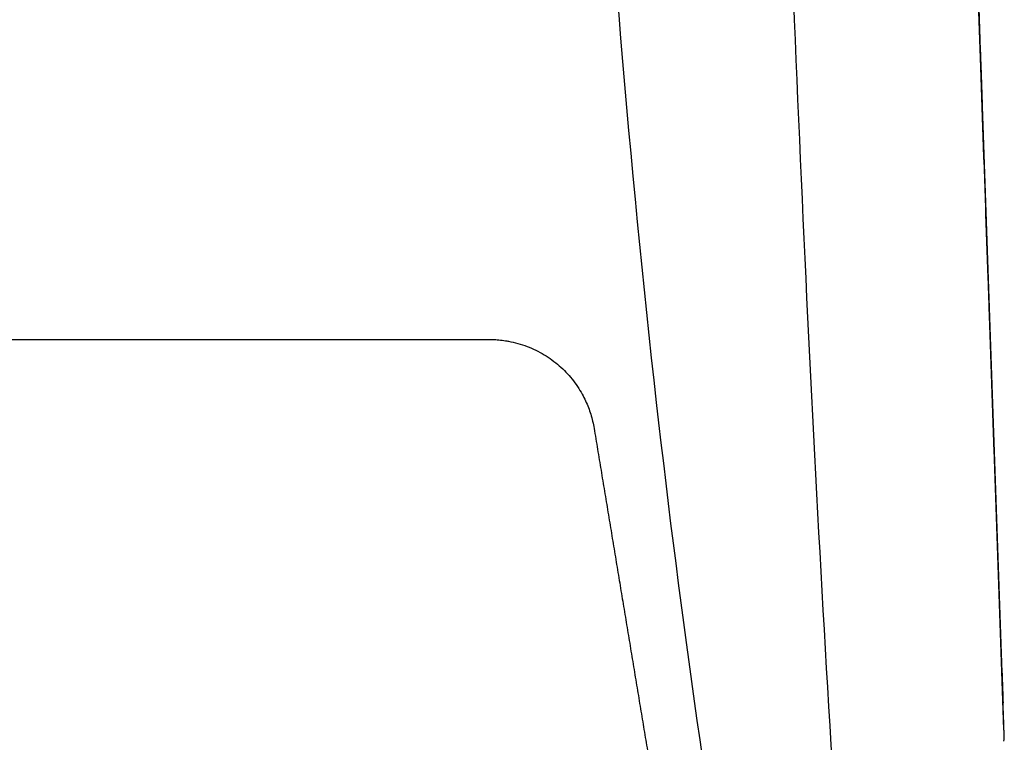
# Model space of a CAD drawing. Header units: millimetres. Extents: x -0.57 to 0.95, y -0.4 to 0.71.
# Tile 122 of 256: x 0.1433 to 0.2175, y 0.5042 to 0.5586. Entities that reach past the tile are written whole.
import ezdxf

# ---------------------------------------------------------------- set-up
doc = ezdxf.new("R2010")
doc.units = ezdxf.units.MM
doc.layers.add('FORMAT', color=7, linetype='Continuous')

msp = doc.modelspace()

# ---------------------------------------------------------------- linework, layer by layer
at = {"layer": 'FORMAT', "color": 7, "linetype": 'Continuous', "lineweight": 25}
for p, q in [((0.213886, 0.606717), (0.215648, 0.556278)), ((0.217433, 0.505136), (0.215783, 0.552407)), ((0.215796, 0.552041), (0.217282, 0.509437)), ((0.217454, 0.504511), (0.217438, 0.504986)), ((0.217434, 0.504356), (0.217444, 0.504512))]:
    msp.add_line(p, q, dxfattribs=at)
for points, knots in [([(0.217021, 0.516889), (0.217012, 0.517149), (0.216997, 0.51759), (0.216956, 0.518756), (0.216931, 0.519483), (0.216887, 0.520742), (0.216871, 0.52119), (0.216846, 0.521898), (0.216838, 0.522142), (0.216821, 0.522628), (0.216779, 0.523842), (0.2166, 0.528952), (0.216155, 0.541707), (0.215179, 0.569673), (0.214316, 0.594403), (0.213732, 0.611148)], [0, 0, 0, 0, 0.03125, 0.03125, 0.0625, 0.0625, 0.078125, 0.078125, 0.085937, 0.085937, 0.09375, 0.125, 0.25, 0.5, 1, 1, 1, 1]), ([(0.216937, 0.519313), (0.216936, 0.519333), (0.216935, 0.519375), (0.216932, 0.519447), (0.216929, 0.519527), (0.216926, 0.519615), (0.216923, 0.519711), (0.216917, 0.519888), (0.216907, 0.520175), (0.216892, 0.520604), (0.216875, 0.52108), (0.216857, 0.521612), (0.216836, 0.52221), (0.216814, 0.522838), (0.216786, 0.523633), (0.216748, 0.524723), (0.216692, 0.526324), (0.216586, 0.529361), (0.216435, 0.533682), (0.216182, 0.54095), (0.215862, 0.550114), (0.215556, 0.55887), (0.215331, 0.565312), (0.215189, 0.569395), (0.215046, 0.573491), (0.214903, 0.577599), (0.214759, 0.581721), (0.214614, 0.585855), (0.21447, 0.590001), (0.214325, 0.594161), (0.214179, 0.598333), (0.214033, 0.602518), (0.213935, 0.605317), (0.213886, 0.606717)], [0, 0, 0, 0, 0.002554, 0.005107, 0.007664, 0.010226, 0.012796, 0.015378, 0.023396, 0.031444, 0.038932, 0.046408, 0.054635, 0.062812, 0.069603, 0.08228, 0.100844, 0.125294, 0.187771, 0.250267, 0.375209, 0.500192, 0.545657, 0.591106, 0.636543, 0.68197, 0.727392, 0.772811, 0.818232, 0.863658, 0.909092, 0.954538, 1, 1, 1, 1]), ([(0.200184, 0.598205), (0.201265, 0.565295), (0.202594, 0.533272), (0.204492, 0.502456), (0.204498, 0.502371), (0.204503, 0.502287)], [0.6541282, 0.6541282, 0.6541282, 0.6541282, 0.9990473, 0.9990473, 1, 1, 1, 1]), ([(0.186635, 0.585269), (0.187671, 0.5664), (0.19063, 0.530774), (0.195354, 0.497779), (0.1982, 0.481531), (0.198465, 0.480045), (0.198734, 0.47857)], [0.6392848, 0.6392848, 0.6392848, 0.6392848, 0.81977, 0.9834153, 0.9834153, 1, 1, 1, 1]), ([(0.215783, 0.552407), (0.21578, 0.552501), (0.215773, 0.552688), (0.215763, 0.552967), (0.215754, 0.553243), (0.215744, 0.553517), (0.215735, 0.553788), (0.215725, 0.554056), (0.215708, 0.554551), (0.215683, 0.555253), (0.215654, 0.55611), (0.215626, 0.556888), (0.215607, 0.557454), (0.215593, 0.557852), (0.215583, 0.558119), (0.215575, 0.558361), (0.21557, 0.5585), (0.215568, 0.558569)], [0, 0, 0, 0, 0.035257, 0.070404, 0.105487, 0.14055, 0.175638, 0.210794, 0.246065, 0.373044, 0.500081, 0.627043, 0.75406, 0.815656, 0.877018, 0.938386, 1, 1, 1, 1]), ([(0.215648, 0.556278), (0.215649, 0.556247), (0.215651, 0.556184), (0.215655, 0.556079), (0.215659, 0.555967), (0.215663, 0.555847), (0.215667, 0.555718), (0.215675, 0.555486), (0.215688, 0.555122), (0.215707, 0.554588), (0.215727, 0.553999), (0.215747, 0.553438), (0.215765, 0.552931), (0.21578, 0.552491), (0.21579, 0.552192), (0.215796, 0.552041)], [0, 0, 0, 0, 0.041098, 0.08206, 0.122957, 0.163861, 0.204841, 0.24597, 0.372911, 0.499958, 0.626918, 0.753983, 0.83606, 0.917876, 1, 1, 1, 1]), ([(0.100469, 0.534502), (0.101274, 0.534502), (0.102887, 0.534502), (0.105311, 0.534501), (0.107745, 0.534501), (0.110188, 0.534501), (0.112639, 0.534501), (0.115099, 0.534501), (0.117567, 0.534502), (0.120804, 0.534502), (0.124833, 0.534502), (0.129675, 0.534502), (0.134609, 0.534502), (0.141104, 0.534502), (0.149301, 0.534502), (0.157338, 0.534502), (0.163812, 0.534502), (0.168559, 0.534502), (0.173548, 0.534501), (0.176923, 0.534502), (0.178685, 0.534502)], [0, 0, 0, 0, 0.0308514, 0.0618194, 0.0929022, 0.1240981, 0.1554052, 0.1868219, 0.2183464, 0.2499773, 0.3108331, 0.3727404, 0.4355689, 0.4999672, 0.6217408, 0.7499795, 0.8083779, 0.8703003, 0.932295, 1, 1, 1, 1]), ([(0.178685, 0.534502), (0.178766, 0.534501), (0.178928, 0.5345), (0.179171, 0.534488), (0.179414, 0.53447), (0.179656, 0.534444), (0.179898, 0.534411), (0.180297, 0.534343), (0.18085, 0.534215), (0.181535, 0.533988), (0.182195, 0.533703), (0.183031, 0.533248), (0.183794, 0.532689), (0.184468, 0.532045), (0.184925, 0.531523), (0.185336, 0.530966), (0.185671, 0.530417), (0.18594, 0.529887), (0.186154, 0.529386), (0.186333, 0.528872), (0.186478, 0.528346), (0.186544, 0.527989), (0.186577, 0.527809)], [0, 0, 0, 0, 0.0207298, 0.0414624, 0.062221, 0.0830288, 0.103909, 0.124885, 0.1872074, 0.2500297, 0.3121299, 0.3747095, 0.4999058, 0.5620342, 0.6245157, 0.6870169, 0.7498073, 0.7998014, 0.8496365, 0.899495, 0.9495571, 1, 1, 1, 1]), ([(0.186577, 0.527809), (0.186664, 0.527284), (0.186839, 0.526231), (0.1871, 0.524654), (0.187361, 0.523076), (0.187623, 0.521498), (0.187884, 0.51992), (0.188146, 0.518341), (0.188407, 0.516762), (0.188669, 0.515184), (0.18893, 0.513605), (0.189192, 0.512028), (0.189453, 0.510451), (0.189714, 0.508875), (0.189975, 0.5073), (0.190236, 0.505726), (0.190496, 0.504154), (0.190818, 0.50221), (0.191202, 0.499895), (0.191646, 0.497213), (0.19209, 0.494533), (0.192533, 0.491857), (0.192976, 0.489185), (0.193418, 0.486518), (0.193859, 0.483859), (0.194298, 0.481205), (0.194589, 0.479449), (0.194735, 0.478569)], [0, 0, 0, 0, 0.030641, 0.061372, 0.092192, 0.123098, 0.154089, 0.185163, 0.216317, 0.247551, 0.278861, 0.310246, 0.341704, 0.373233, 0.404831, 0.436495, 0.468224, 0.500016, 0.55457, 0.609397, 0.664489, 0.719834, 0.775423, 0.831245, 0.887289, 0.943544, 1, 1, 1, 1]), ([(0.217362, 0.507147), (0.217361, 0.507173), (0.21736, 0.507226), (0.217356, 0.507318), (0.217353, 0.507417), (0.217349, 0.507526), (0.217345, 0.507644), (0.21734, 0.507772), (0.217336, 0.507908), (0.21733, 0.508054), (0.217325, 0.508209), (0.217319, 0.508373), (0.21731, 0.508647), (0.217295, 0.509057), (0.217275, 0.509646), (0.217252, 0.510304), (0.217229, 0.510964), (0.217206, 0.511607), (0.217185, 0.512216), (0.217162, 0.51286), (0.217139, 0.51354), (0.217114, 0.514257), (0.217087, 0.515009), (0.21706, 0.515797), (0.217031, 0.51662), (0.217001, 0.51748), (0.21697, 0.518374), (0.216948, 0.519), (0.216937, 0.519313)], [0, 0, 0, 0, 0.022521, 0.045066, 0.067633, 0.090224, 0.11284, 0.13548, 0.158145, 0.180836, 0.203553, 0.226297, 0.249068, 0.31148, 0.373894, 0.43632, 0.498768, 0.544394, 0.589995, 0.635577, 0.681143, 0.726697, 0.772243, 0.817786, 0.863329, 0.908876, 0.954432, 1, 1, 1, 1]), ([(0.217239, 0.510653), (0.217235, 0.510759), (0.217225, 0.511046), (0.217206, 0.511606), (0.217177, 0.512434), (0.217142, 0.513445), (0.217105, 0.514507), (0.217073, 0.515426), (0.217048, 0.516126), (0.217032, 0.516586), (0.217024, 0.516815), (0.217021, 0.516889)], [0, 0, 0, 0, 0.0607605, 0.16435, 0.3107696, 0.5000132, 0.668986, 0.8034701, 0.9034699, 0.9689808, 1, 1, 1, 1]), ([(0.21729, 0.509187), (0.217286, 0.509297), (0.217279, 0.509522), (0.217266, 0.509877), (0.217253, 0.510254), (0.217244, 0.510518), (0.217239, 0.510653)], [0, 0, 0, 0, 0.236681, 0.482239, 0.736677, 1, 1, 1, 1]), ([(0.217282, 0.509437), (0.217284, 0.509391), (0.217287, 0.509299), (0.217292, 0.50916), (0.217297, 0.509021), (0.217302, 0.508884), (0.217307, 0.508746), (0.217315, 0.508507), (0.217326, 0.508175), (0.21734, 0.507797), (0.21735, 0.507488), (0.217357, 0.507298), (0.217361, 0.507195), (0.217362, 0.507147), (0.217362, 0.507147), (0.217362, 0.507147)], [0, 0, 0, 0, 0.039915, 0.079452, 0.118802, 0.158161, 0.197722, 0.237678, 0.368858, 0.500172, 0.631318, 0.762598, 0.84196, 0.920574, 1, 1, 1, 1]), ([(0.217361, 0.507161), (0.217358, 0.507246), (0.217352, 0.507417), (0.217343, 0.507686), (0.217333, 0.507965), (0.217323, 0.508254), (0.217312, 0.508554), (0.217301, 0.508864), (0.217294, 0.509079), (0.21729, 0.509187)], [0, 0, 0, 0, 0.1421409, 0.2845191, 0.4271356, 0.5699911, 0.7130865, 0.8564225, 1, 1, 1, 1]), ([(0.217438, 0.504986), (0.217436, 0.505027), (0.217433, 0.505108), (0.217429, 0.505241), (0.217424, 0.505378), (0.217419, 0.505519), (0.217414, 0.505665), (0.217409, 0.505813), (0.217403, 0.505963), (0.217398, 0.506115), (0.217392, 0.506267), (0.217387, 0.506419), (0.217382, 0.506571), (0.217376, 0.506721), (0.217371, 0.506869), (0.217366, 0.507015), (0.217362, 0.507113), (0.217361, 0.507161)], [0, 0, 0, 0, 0.083513, 0.164619, 0.243317, 0.319609, 0.393494, 0.464973, 0.534045, 0.600711, 0.664971, 0.726825, 0.786272, 0.843313, 0.897948, 0.950177, 1, 1, 1, 1]), ([(0.217456, 0.504453), (0.217456, 0.504455), (0.217456, 0.504458), (0.217456, 0.504476), (0.217455, 0.504505), (0.217453, 0.504543), (0.217451, 0.504593), (0.217449, 0.504671), (0.217445, 0.504786), (0.217439, 0.504952), (0.217435, 0.505074), (0.217433, 0.505136)], [0, 0, 0, 0, 0.08481, 0.167489, 0.249186, 0.331089, 0.41438, 0.500181, 0.667599, 0.830974, 1, 1, 1, 1]), ([(0.217395, 0.504254), (0.217405, 0.504268), (0.217414, 0.50429), (0.217431, 0.504353), (0.217438, 0.504395), (0.217442, 0.504453)], [0, 0, 0, 0, 0.5, 0.5, 1, 1, 1, 1])]:
    msp.add_open_spline(points, degree=3, knots=knots, dxfattribs=at)
msp.add_open_spline([(0.217442, 0.504453), (0.217443, 0.504458), (0.217443, 0.504464), (0.217443, 0.50447)], degree=3, dxfattribs=at)

doc.saveas('drawing.dxf')
